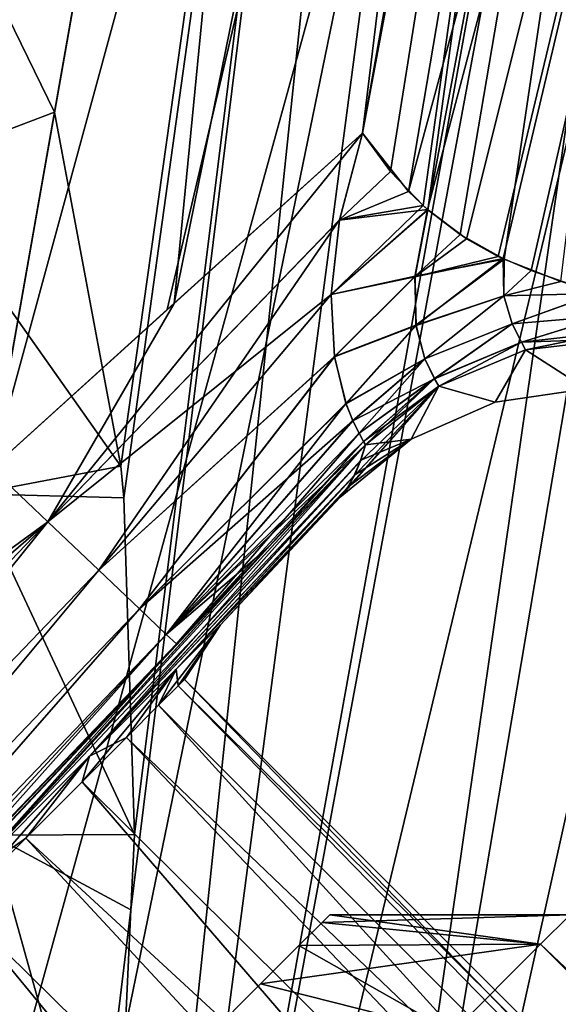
# Model space of a CAD drawing. Header units: metres. Extents: x -42 to 201, y -88 to 88.
# Tile 132 of 256: x 53.8 to 56.97, y -24.92 to -19.13. Entities that reach past the tile are written whole.
import ezdxf

# ---------------------------------------------------------------- set-up
doc = ezdxf.new("R2010")
doc.units = ezdxf.units.M
doc.layers.add('solid_500770', color=7, linetype='CONTINUOUS')
doc.layers.add('solid_500770_02', color=7, linetype='CONTINUOUS')

msp = doc.modelspace()

# ---------------------------------------------------------------- linework, layer by layer
at = {"layer": 'solid_500770'}
msp.add_3dface([(51.630558, -33.130558, -12.95), (56.319099, -39.962646, -12.860991), (18.5, 0, -12.95)], dxfattribs=at)
at = {"layer": 'solid_500770_02'}
for points in [[(18.29727, -1.455251, -12.896823), (18.5, 0, -12.95), (56.319099, -39.962646, -12.860991)], [(47.511593, -8.161457, 10.05), (57.427971, -0.25179, 10.05), (53.633789, -21.76967, 10.05)], [(53.024277, -17.665834, 12.95), (54.003281, -19.674183, 12.95), (57.427971, -0.25179, 12.95)], [(59.402927, -0.600027, 9.847881), (53.633789, -21.76967, 10.05), (57.427971, -0.25179, 10.05)], [(54.393654, -21.755894, 12.928499), (57.427971, -0.25179, 12.95), (54.003281, -19.674183, 12.95)], [(54.453857, -24.365623, 12.888714), (54.095612, -32.04948, 12.754821), (57.427971, -0.25179, 12.95)], [(59.765217, -0.663908, 12.730669), (57.427971, -0.25179, 12.95), (54.095612, -32.04948, 12.754821)], [(54.393654, -21.755894, 12.928499), (54.412785, -21.942556, 12.92544), (57.427971, -0.25179, 12.95)], [(54.412785, -21.942556, 12.92544), (54.474346, -23.923769, 12.89411), (57.427971, -0.25179, 12.95)], [(54.474346, -23.923769, 12.89411), (54.453857, -24.365623, 12.888714), (57.427971, -0.25179, 12.95)], [(54.667732, -20.834969, 10.013485), (53.633789, -21.76967, 10.05), (59.402927, -0.600027, 9.847881)], [(55.815212, -19.796661, 9.886457), (54.667732, -20.834969, 10.013485), (59.402927, -0.600027, 9.847881)], [(56.087051, -20.140804, 9.821008), (55.815212, -19.796661, 9.886457), (59.402927, -0.600027, 9.847881)], [(56.087051, -20.140804, 9.821008), (59.402927, -0.600027, 9.847881), (61.298447, -0.934259, 9.249657)], [(59.765217, -0.663908, 12.730669), (54.095612, -32.04948, 12.754821), (55.318867, -31.517805, 12.508601)], [(59.765217, -0.663908, 12.730669), (55.318867, -31.517805, 12.508601), (56.459805, -31.017147, 12.183602)], [(62.023289, -1.062068, 12.080108), (59.765217, -0.663908, 12.730669), (56.459805, -31.017147, 12.183602)], [(56.198418, -20.247034, 9.792302), (56.087051, -20.140804, 9.821008), (61.298447, -0.934259, 9.249657)], [(56.428299, -20.418886, 9.72958), (56.198418, -20.247034, 9.792302), (61.298447, -0.934259, 9.249657)], [(56.614632, -20.522221, 9.675219), (56.428299, -20.418886, 9.72958), (61.298447, -0.934259, 9.249657)], [(56.643051, -20.535624, 9.666648), (56.614632, -20.522221, 9.675219), (61.298447, -0.934259, 9.249657)], [(56.807705, -20.605581, 9.615369), (56.643051, -20.535624, 9.666648), (61.298447, -0.934259, 9.249657)], [(57.194603, -20.740639, 9.48297), (56.807705, -20.605581, 9.615369), (61.298447, -0.934259, 9.249657)], [(62.023289, -1.062068, 12.080108), (56.459805, -31.017147, 12.183602), (57.578453, -30.527634, 11.767865)], [(18.103203, -2.822098, -12.748406), (18.29727, -1.455251, -12.896823), (56.319099, -39.962646, -12.860991)], [(17.922993, -4.09514, -12.521502), (18.103203, -2.822098, -12.748406), (54.587769, -41.693977, -12.32833)], [(18.103203, -2.822098, -12.748406), (56.319099, -39.962646, -12.860991), (54.587769, -41.693977, -12.32833)], [(17.757797, -5.273574, -12.231423), (17.922993, -4.09514, -12.521502), (54.587769, -41.693977, -12.32833)], [(17.757797, -5.273574, -12.231423), (54.587769, -41.693977, -12.32833), (52.961388, -43.320358, -11.334099)], [(58.549824, -7.710347, -9.759233), (56.200199, -20.248842, -9.791824), (56.389652, -20.393984, -9.740448)], [(58.549824, -7.710347, -9.759233), (57.857277, -8.252822, -9.885273), (56.200199, -20.248842, -9.791824)], [(58.549824, -7.710347, -9.759233), (56.389652, -20.393984, -9.740448), (56.650223, -20.538795, -9.66448)], [(58.549824, -7.710347, -9.759233), (56.650223, -20.538795, -9.66448), (56.983086, -20.669453, -9.557552)], [(57.857277, -8.252822, -9.885273), (55.815296, -19.796558, -9.886446), (55.980324, -20.022158, -9.847472)], [(57.857277, -8.252822, -9.885273), (57.168736, -8.697855, -9.97673), (55.815296, -19.796558, -9.886446)], [(57.857277, -8.252822, -9.885273), (55.980324, -20.022158, -9.847472), (56.172298, -20.223774, -9.799128)], [(57.857277, -8.252822, -9.885273), (56.172298, -20.223774, -9.799128), (56.200199, -20.248842, -9.791824)], [(57.168736, -8.697855, -9.97673), (55.82732, -9.329532, -10.05), (54.707237, -20.799246, -10.010636)], [(57.168736, -8.697855, -9.97673), (54.707237, -20.799246, -10.010636), (55.815296, -19.796558, -9.886446)], [(55.82732, -9.329532, -10.05), (40.982006, -17.548916, -10.05), (38.498566, -19.998566, -10.05)], [(53.633789, -21.76967, -10.05), (55.82732, -9.329532, -10.05), (38.498566, -19.998566, -10.05)], [(54.707237, -20.799246, -10.010636), (55.82732, -9.329532, -10.05), (53.633789, -21.76967, -10.05)], [(56.461094, -31.016037, -12.183213), (59.718903, -15.287621, -12.000587), (60.110886, -15.018565, -11.857325)], [(57.578037, -30.528591, -11.767977), (56.461094, -31.016037, -12.183213), (60.110886, -15.018565, -11.857325)], [(56.461094, -31.016037, -12.183213), (58.781555, -15.864758, -12.30232), (59.718903, -15.287621, -12.000587)], [(55.2957, -31.527388, -12.51425), (57.859833, -16.338915, -12.543597), (58.781555, -15.864758, -12.30232)], [(56.461094, -31.016037, -12.183213), (55.2957, -31.527388, -12.51425), (58.781555, -15.864758, -12.30232)], [(54.096241, -32.050663, -12.754676), (56.953423, -16.719326, -12.727128), (57.859833, -16.338915, -12.543597)], [(55.2957, -31.527388, -12.51425), (54.096241, -32.050663, -12.754676), (57.859833, -16.338915, -12.543597)], [(54.096241, -32.050663, -12.754676), (56.073811, -17.022104, -12.853431), (56.953423, -16.719326, -12.727128)], [(56.073811, -17.022104, -12.853431), (51.630558, -33.130558, -12.95), (54.406155, -17.389357, -12.95)], [(52.872334, -32.583755, -12.900784), (51.630558, -33.130558, -12.95), (56.073811, -17.022104, -12.853431)], [(54.096241, -32.050663, -12.754676), (52.872334, -32.583755, -12.900784), (56.073811, -17.022104, -12.853431)], [(51.391312, -17.372055, -12.95), (54.406155, -17.389357, -12.95), (51.630558, -33.130558, -12.95)], [(53.151104, -19.997654, 13.067306), (54.003281, -19.674183, 12.95), (53.024277, -17.665834, 12.95)], [(53.151104, -19.997654, 13.067306), (54.393654, -21.755894, 12.928499), (54.003281, -19.674183, 12.95)], [(55.815212, -19.796661, 9.886457), (53.633789, -21.76967, 10.05), (54.667732, -20.834969, 10.013485)], [(53.965076, -22.084234, 9.978741), (53.633789, -21.76967, 10.05), (55.815212, -19.796661, 9.886457)], [(53.965076, -22.084234, -9.978741), (55.815296, -19.796558, -9.886446), (54.707237, -20.799246, -10.010636)], [(55.681664, -20.307961, -9.867283), (55.815296, -19.796558, -9.886446), (53.965076, -22.084234, -9.978741)], [(53.965076, -22.084234, 9.978741), (55.815212, -19.796661, 9.886457), (55.6814, -20.308956, 9.867188)], [(55.6814, -20.308956, 9.867188), (55.815212, -19.796661, 9.886457), (56.087051, -20.140804, 9.821008)], [(55.681664, -20.307961, -9.867283), (55.980324, -20.022158, -9.847472), (55.815296, -19.796558, -9.886446)], [(53.537483, -21.920195, 13.084527), (54.393654, -21.755894, 12.928499), (53.151104, -19.997654, 13.067306)], [(55.681664, -20.307961, -9.867283), (56.172298, -20.223774, -9.799128), (55.980324, -20.022158, -9.847472)], [(55.6814, -20.308956, 9.867188), (56.087051, -20.140804, 9.821008), (56.198418, -20.247034, 9.792302)], [(55.6814, -20.308956, 9.867188), (56.198418, -20.247034, 9.792302), (55.631767, -20.746744, 9.775121)], [(56.124756, -20.641743, 9.651034), (55.631767, -20.746744, 9.775121), (56.198418, -20.247034, 9.792302)], [(55.632111, -20.746078, -9.775186), (56.200199, -20.248842, -9.791824), (56.172298, -20.223774, -9.799128)], [(55.632111, -20.746078, -9.775186), (56.172298, -20.223774, -9.799128), (55.681664, -20.307961, -9.867283)], [(56.124962, -20.637917, -9.652979), (56.200199, -20.248842, -9.791824), (55.632111, -20.746078, -9.775186)], [(56.124756, -20.641743, 9.651034), (56.198418, -20.247034, 9.792302), (56.428299, -20.418886, 9.72958)], [(56.124962, -20.637917, -9.652979), (56.389652, -20.393984, -9.740448), (56.200199, -20.248842, -9.791824)], [(55.681664, -20.307961, -9.867283), (53.965076, -22.084234, -9.978741), (54.264889, -22.368912, -9.771731)], [(53.965076, -22.084234, 9.978741), (55.6814, -20.308956, 9.867188), (55.631767, -20.746744, 9.775121)], [(55.632111, -20.746078, -9.775186), (55.681664, -20.307961, -9.867283), (54.264889, -22.368912, -9.771731)], [(56.124756, -20.641743, 9.651034), (56.428299, -20.418886, 9.72958), (56.614632, -20.522221, 9.675219)], [(56.124962, -20.637917, -9.652979), (56.650223, -20.538795, -9.66448), (56.389652, -20.393984, -9.740448)], [(56.124756, -20.641743, 9.651034), (56.614632, -20.522221, 9.675219), (56.643051, -20.535624, 9.666648)], [(56.124756, -20.641743, 9.651034), (56.643051, -20.535624, 9.666648), (56.130978, -20.929552, 9.447318)], [(56.124962, -20.637917, -9.652979), (56.130497, -20.927547, -9.449363), (56.650223, -20.538795, -9.66448)], [(56.130497, -20.927547, -9.449363), (56.646759, -20.754671, -9.459488), (56.650223, -20.538795, -9.66448)], [(56.646889, -20.754517, 9.45965), (56.130978, -20.929552, 9.447318), (56.643051, -20.535624, 9.666648)], [(56.646889, -20.754517, 9.45965), (56.643051, -20.535624, 9.666648), (56.807705, -20.605581, 9.615369)], [(56.646759, -20.754671, -9.459488), (56.983086, -20.669453, -9.557552), (56.650223, -20.538795, -9.66448)], [(56.646889, -20.754517, 9.45965), (56.807705, -20.605581, 9.615369), (57.194603, -20.740639, 9.48297)], [(56.124756, -20.641743, 9.651034), (55.651577, -21.112543, 9.597916), (55.631767, -20.746744, 9.775121)], [(56.124962, -20.637917, -9.652979), (55.632111, -20.746078, -9.775186), (55.651402, -21.111729, -9.598518)], [(56.124962, -20.637917, -9.652979), (55.651402, -21.111729, -9.598518), (56.130497, -20.927547, -9.449363)], [(56.124756, -20.641743, 9.651034), (56.130978, -20.929552, 9.447318), (55.651577, -21.112543, 9.597916)], [(56.646759, -20.754671, -9.459488), (57.191841, -20.740076, -9.483958), (56.983086, -20.669453, -9.557552)], [(54.264889, -22.36891, 9.771731), (53.965076, -22.084234, 9.978741), (55.631767, -20.746744, 9.775121)], [(55.651402, -21.111729, -9.598518), (55.632111, -20.746078, -9.775186), (54.264889, -22.368912, -9.771731)], [(54.264889, -22.36891, 9.771731), (55.631767, -20.746744, 9.775121), (55.651577, -21.112543, 9.597916)], [(56.130497, -20.927547, -9.449363), (56.183201, -21.12495, -9.182784), (56.646759, -20.754671, -9.459488)], [(56.646889, -20.754517, 9.45965), (56.183697, -21.125761, 9.181066), (56.130978, -20.929552, 9.447318)], [(56.183201, -21.12495, -9.182784), (56.696358, -20.919542, -9.191965), (56.646759, -20.754671, -9.459488)], [(56.646889, -20.754517, 9.45965), (56.696468, -20.919458, 9.192072), (56.183697, -21.125761, 9.181066)], [(56.646759, -20.754671, -9.459488), (56.696358, -20.919542, -9.191965), (57.191841, -20.740076, -9.483958)], [(56.646889, -20.754517, 9.45965), (57.194603, -20.740639, 9.48297), (56.696468, -20.919458, 9.192072)], [(56.696358, -20.919542, -9.191965), (57.252373, -20.871494, -9.203011), (57.191841, -20.740076, -9.483958)], [(57.253216, -20.87291, 9.19914), (56.696468, -20.919458, 9.192072), (57.194603, -20.740639, 9.48297)], [(53.965076, -22.084234, -9.978741), (54.707237, -20.799246, -10.010636), (53.633789, -21.76967, -10.05)], [(56.696358, -20.919542, -9.191965), (56.750534, -21.026691, -8.866042), (57.252373, -20.871494, -9.203011)], [(57.253216, -20.87291, 9.19914), (56.750648, -21.026648, 8.866099), (56.696468, -20.919458, 9.192072)], [(56.750534, -21.026691, -8.866042), (57.304192, -20.963888, -8.864812), (57.252373, -20.871494, -9.203011)], [(57.253216, -20.87291, 9.19914), (57.304535, -20.96431, 8.862598), (56.750648, -21.026648, 8.866099)], [(56.130497, -20.927547, -9.449363), (55.651402, -21.111729, -9.598518), (55.718784, -21.387569, -9.329187)], [(56.130978, -20.929552, 9.447318), (55.71899, -21.388821, 9.3277), (55.651577, -21.112543, 9.597916)], [(56.130497, -20.927547, -9.449363), (55.718784, -21.387569, -9.329187), (56.183201, -21.12495, -9.182784)], [(56.130978, -20.929552, 9.447318), (56.183697, -21.125761, 9.181066), (55.71899, -21.388821, 9.3277)], [(56.183201, -21.12495, -9.182784), (56.238892, -21.241545, -8.864959), (56.696358, -20.919542, -9.191965)], [(56.696468, -20.919458, 9.192072), (56.239151, -21.241701, 8.863974), (56.183697, -21.125761, 9.181066)], [(56.238892, -21.241545, -8.864959), (56.750534, -21.026691, -8.866042), (56.696358, -20.919542, -9.191965)], [(56.696468, -20.919458, 9.192072), (56.750648, -21.026648, 8.866099), (56.239151, -21.241701, 8.863974)], [(56.750534, -21.026691, -8.866042), (56.775806, -21.07198, -8.501817), (57.304192, -20.963888, -8.864812)], [(57.304535, -20.96431, 8.862598), (57.326607, -21.006548, 8.493177), (56.750648, -21.026648, 8.866099)], [(56.775806, -21.07198, -8.501817), (57.326534, -21.006464, -8.493182), (57.304192, -20.963888, -8.864812)], [(56.238892, -21.241545, -8.864959), (56.264351, -21.286114, -8.516306), (56.750534, -21.026691, -8.866042)], [(56.750648, -21.026648, 8.866099), (56.264462, -21.286049, 8.516294), (56.239151, -21.241701, 8.863974)], [(56.264351, -21.286114, -8.516306), (56.775806, -21.07198, -8.501817), (56.750534, -21.026691, -8.866042)], [(56.750648, -21.026648, 8.866099), (56.775917, -21.071993, 8.501808), (56.264462, -21.286049, 8.516294)], [(57.326607, -21.006548, 8.493177), (56.775917, -21.071993, 8.501808), (56.750648, -21.026648, 8.866099)], [(56.775806, -21.07198, -8.501817), (57.131832, -21.302359, 0.000019), (57.326534, -21.006464, -8.493182)], [(57.131832, -21.302359, 0.000019), (56.775917, -21.071993, 8.501808), (57.326607, -21.006548, 8.493177)], [(56.264351, -21.286114, -8.516306), (56.59708, -21.379644, -0.000009), (56.775806, -21.07198, -8.501817)], [(56.59708, -21.379644, -0.000009), (56.264462, -21.286049, 8.516294), (56.775917, -21.071993, 8.501808)], [(56.775806, -21.07198, -8.501817), (56.59708, -21.379644, -0.000009), (57.131832, -21.302359, 0.000019)], [(57.131832, -21.302359, 0.000019), (56.59708, -21.379644, -0.000009), (56.775917, -21.071993, 8.501808)], [(55.651402, -21.111729, -9.598518), (54.264889, -22.368912, -9.771731), (54.504738, -22.596651, -9.448642)], [(54.504734, -22.596649, 9.448642), (54.264889, -22.36891, 9.771731), (55.651577, -21.112543, 9.597916)], [(54.504734, -22.596649, 9.448642), (55.651577, -21.112543, 9.597916), (55.71899, -21.388821, 9.3277)], [(55.718784, -21.387569, -9.329187), (55.651402, -21.111729, -9.598518), (54.504738, -22.596651, -9.448642)], [(56.183201, -21.12495, -9.182784), (55.718784, -21.387569, -9.329187), (55.758514, -21.488228, -9.160501)], [(56.183697, -21.125761, 9.181066), (55.759109, -21.488775, 9.158831), (55.71899, -21.388821, 9.3277)], [(56.183201, -21.12495, -9.182784), (55.758514, -21.488228, -9.160501), (55.795479, -21.562061, -8.970816)], [(56.183697, -21.125761, 9.181066), (56.239151, -21.241701, 8.863974), (55.759109, -21.488775, 9.158831)], [(56.183201, -21.12495, -9.182784), (55.795479, -21.562061, -8.970816), (56.238892, -21.241545, -8.864959)], [(56.239151, -21.241701, 8.863974), (55.795677, -21.562784, 8.96887), (55.759109, -21.488775, 9.158831)], [(56.238892, -21.241545, -8.864959), (55.795479, -21.562061, -8.970816), (55.821743, -21.610723, -8.761315)], [(56.239151, -21.241701, 8.863974), (55.821392, -21.611452, 8.759917), (55.795677, -21.562784, 8.96887)], [(56.239151, -21.241701, 8.863974), (56.264462, -21.286049, 8.516294), (55.821392, -21.611452, 8.759917)], [(56.238892, -21.241545, -8.864959), (55.821743, -21.610723, -8.761315), (55.833714, -21.630039, -8.535413)], [(56.238892, -21.241545, -8.864959), (55.833714, -21.630039, -8.535413), (56.264351, -21.286114, -8.516306)], [(56.264462, -21.286049, 8.516294), (55.68409, -21.938963), (55.726604, -21.884995, 1.891962)], [(56.102493, -21.597151, -0.00005), (55.68409, -21.938963), (56.264462, -21.286049, 8.516294)], [(56.264462, -21.286049, 8.516294), (55.726604, -21.884995, 1.891962), (55.765999, -21.81591, 3.938393)], [(56.264462, -21.286049, 8.516294), (55.765999, -21.81591, 3.938393), (55.802769, -21.728848, 6.187071)], [(56.264462, -21.286049, 8.516294), (55.802769, -21.728848, 6.187071), (55.833717, -21.630039, 8.535405)], [(56.264462, -21.286049, 8.516294), (55.833717, -21.630039, 8.535405), (55.821392, -21.611452, 8.759917)], [(56.264351, -21.286114, -8.516306), (55.833714, -21.630039, -8.535413), (56.102493, -21.597151, -0.00005)], [(56.59708, -21.379644, -0.000009), (56.102493, -21.597151, -0.00005), (56.264462, -21.286049, 8.516294)], [(56.264351, -21.286114, -8.516306), (56.102493, -21.597151, -0.00005), (56.59708, -21.379644, -0.000009)], [(54.504734, -22.596649, 9.448642), (55.71899, -21.388821, 9.3277), (55.759109, -21.488775, 9.158831)], [(55.718784, -21.387569, -9.329187), (54.504738, -22.596651, -9.448642), (54.661835, -22.745819, -9.040168)], [(55.758514, -21.488228, -9.160501), (55.718784, -21.387569, -9.329187), (54.661835, -22.745819, -9.040168)], [(54.661831, -22.745815, 9.040168), (54.504734, -22.596649, 9.448642), (55.759109, -21.488775, 9.158831)], [(54.661831, -22.745815, 9.040168), (55.759109, -21.488775, 9.158831), (55.795677, -21.562784, 8.96887)], [(55.795479, -21.562061, -8.970816), (55.758514, -21.488228, -9.160501), (54.661835, -22.745819, -9.040168)], [(54.661831, -22.745815, 9.040168), (55.795677, -21.562784, 8.96887), (55.821392, -21.611452, 8.759917)], [(55.795479, -21.562061, -8.970816), (54.661835, -22.745819, -9.040168), (54.721252, -22.802235, -8.585122)], [(55.821743, -21.610723, -8.761315), (55.795479, -21.562061, -8.970816), (54.721252, -22.802235, -8.585122)], [(56.102493, -21.597151, -0.00005), (55.729755, -21.880373, -2.029122), (55.68409, -21.938963)], [(56.102493, -21.597151, -0.00005), (55.770103, -21.807346, -4.173744), (55.729755, -21.880373, -2.029122)], [(56.102493, -21.597151, -0.00005), (55.805386, -21.721127, -6.382851), (55.770103, -21.807346, -4.173744)], [(56.102493, -21.597151, -0.00005), (55.833714, -21.630039, -8.535413), (55.805386, -21.721127, -6.382851)], [(53.467979, -24.203585, 6.169106), (55.833717, -21.630039, 8.535405), (55.802769, -21.728848, 6.187071)], [(53.467979, -24.203585, 6.169106), (55.2603, -22.234411, 8.57265), (55.833717, -21.630039, 8.535405)], [(55.833714, -21.630039, -8.535413), (53.467979, -24.203583, -6.169103), (54.209938, -23.461624, -4.58076)], [(55.833714, -21.630039, -8.535413), (55.271709, -22.222385, -8.572178), (53.467979, -24.203583, -6.169103)], [(55.805386, -21.721127, -6.382851), (55.833714, -21.630039, -8.535413), (54.209938, -23.461624, -4.58076)], [(54.661831, -22.745815, 9.040168), (55.821392, -21.611452, 8.759917), (55.833717, -21.630039, 8.535405)], [(54.661831, -22.745815, 9.040168), (55.833717, -21.630039, 8.535405), (55.2603, -22.234411, 8.57265)], [(55.821743, -21.610723, -8.761315), (54.721252, -22.802235, -8.585122), (55.271709, -22.222385, -8.572178)], [(55.821743, -21.610723, -8.761315), (55.271709, -22.222385, -8.572178), (55.833714, -21.630039, -8.535413)], [(55.770103, -21.807346, -4.173744), (55.805386, -21.721127, -6.382851), (54.209938, -23.461624, -4.58076)], [(53.965076, -22.084234, -9.978741), (53.633789, -21.76967, -10.05), (50.659374, -25.535221, -9.979443)], [(53.965076, -22.084234, 9.978741), (51.903606, -23.585293, 10.05), (53.633789, -21.76967, 10.05)], [(54.209942, -23.461624, 4.580757), (53.467979, -24.203585, 6.169106), (55.802769, -21.728848, 6.187071)], [(53.537483, -21.920195, 13.084527), (54.412785, -21.942556, 12.92544), (54.393654, -21.755894, 12.928499)], [(54.209942, -23.461624, 4.580757), (55.802769, -21.728848, 6.187071), (55.765999, -21.81591, 3.938393)], [(55.770103, -21.807346, -4.173744), (54.209938, -23.461624, -4.58076), (54.720711, -22.950851, -2.819462)], [(54.720715, -22.950851, 2.819456), (54.209942, -23.461624, 4.580757), (55.765999, -21.81591, 3.938393)], [(55.729755, -21.880373, -2.029122), (55.770103, -21.807346, -4.173744), (54.720711, -22.950851, -2.819462)], [(54.720715, -22.950851, 2.819456), (55.765999, -21.81591, 3.938393), (55.726604, -21.884995, 1.891962)], [(55.729755, -21.880373, -2.029122), (54.720711, -22.950851, -2.819462), (54.981003, -22.690561, -0.95175)], [(54.981003, -22.690561, 0.951752), (54.720715, -22.950851, 2.819456), (55.726604, -21.884995, 1.891962)], [(55.729755, -21.880373, -2.029122), (54.981003, -22.690561, -0.95175), (55.68409, -21.938963)], [(54.981003, -22.690561, 0.951752), (55.726604, -21.884995, 1.891962), (55.68409, -21.938963)], [(53.537483, -21.920195, 13.084527), (54.474346, -23.923769, 12.89411), (54.412785, -21.942556, 12.92544)], [(53.537483, -21.920195, 13.084527), (53.636177, -23.927969, 13.073808), (54.474346, -23.923769, 12.89411)], [(54.981003, -22.690561, -0.95175), (54.981003, -22.690561, 0.951752), (55.68409, -21.938963)], [(53.965076, -22.084234, 9.978741), (50.332458, -25.219078, 10.05), (51.903606, -23.585293, 10.05)], [(50.659378, -25.535223, 9.979397), (50.332458, -25.219078, 10.05), (53.965076, -22.084234, 9.978741)], [(53.965076, -22.084234, -9.978741), (50.659374, -25.535221, -9.979443), (50.955517, -25.821602, -9.774267)], [(50.955524, -25.821606, 9.774234), (50.659378, -25.535223, 9.979397), (53.965076, -22.084234, 9.978741)], [(54.264889, -22.368912, -9.771731), (53.965076, -22.084234, -9.978741), (50.955517, -25.821602, -9.774267)], [(50.955524, -25.821606, 9.774234), (53.965076, -22.084234, 9.978741), (54.264889, -22.36891, 9.771731)], [(52.522858, -25.148708, 7.52454), (54.721252, -22.802235, 8.585122), (55.2603, -22.234411, 8.57265)], [(53.467979, -24.203585, 6.169106), (52.522858, -25.148708, 7.52454), (55.2603, -22.234411, 8.57265)], [(55.271709, -22.222385, -8.572178), (54.721252, -22.802235, -8.585122), (53.467979, -24.203583, -6.169103)], [(54.661831, -22.745815, 9.040168), (55.2603, -22.234411, 8.57265), (54.721252, -22.802235, 8.585122)], [(54.264889, -22.368912, -9.771731), (50.955517, -25.821602, -9.774267), (51.193001, -26.051262, -9.453846)], [(51.193016, -26.05127, 9.453825), (50.955524, -25.821606, 9.774234), (54.264889, -22.36891, 9.771731)], [(54.504738, -22.596651, -9.448642), (54.264889, -22.368912, -9.771731), (51.193001, -26.051262, -9.453846)], [(51.193016, -26.05127, 9.453825), (54.264889, -22.36891, 9.771731), (54.504734, -22.596649, 9.448642)], [(54.504738, -22.596651, -9.448642), (51.193001, -26.051262, -9.453846), (51.34948, -26.202581, -9.048343)], [(51.349495, -26.202593, 9.048333), (51.193016, -26.05127, 9.453825), (54.504734, -22.596649, 9.448642)], [(54.661835, -22.745819, -9.040168), (54.504738, -22.596651, -9.448642), (51.34948, -26.202581, -9.048343)], [(51.349495, -26.202593, 9.048333), (54.504734, -22.596649, 9.448642), (54.661831, -22.745815, 9.040168)], [(54.616398, -23.163042, 1.998977), (54.720715, -22.950851, 2.819456), (54.981003, -22.690561, 0.951752)], [(54.730625, -23.048817, 1.005285), (54.616398, -23.163042, 1.998977), (54.981003, -22.690561, 0.951752)], [(54.730625, -23.048815, -1.005263), (54.981003, -22.690561, -0.95175), (54.720711, -22.950851, -2.819462)], [(54.768848, -23.010595), (54.730625, -23.048817, 1.005285), (54.981003, -22.690561, 0.951752)], [(54.730625, -23.048815, -1.005263), (54.768848, -23.010595), (54.981003, -22.690561, -0.95175)], [(54.768848, -23.010595), (54.981003, -22.690561, 0.951752), (54.981003, -22.690561, -0.95175)], [(54.661835, -22.745819, -9.040168), (51.34948, -26.202581, -9.048343), (51.410236, -26.26133, -8.595928)], [(51.349495, -26.202593, 9.048333), (54.661831, -22.745815, 9.040168), (51.410236, -26.26133, 8.595928)], [(54.661831, -22.745815, 9.040168), (54.721252, -22.802235, 8.585122), (51.410236, -26.26133, 8.595928)], [(54.661835, -22.745819, -9.040168), (51.410236, -26.26133, -8.595928), (52.974663, -24.634821, -8.590395)], [(54.661835, -22.745819, -9.040168), (52.974663, -24.634821, -8.590395), (54.721252, -22.802235, -8.585122)], [(51.410236, -26.26133, 8.595928), (54.721252, -22.802235, 8.585122), (52.986286, -24.622663, 8.590742)], [(52.522858, -25.148708, 7.52454), (52.986286, -24.622663, 8.590742), (54.721252, -22.802235, 8.585122)], [(54.721252, -22.802235, -8.585122), (52.522858, -25.148706, -7.524539), (53.467979, -24.203583, -6.169103)], [(54.721252, -22.802235, -8.585122), (52.974663, -24.634821, -8.590395), (52.522858, -25.148706, -7.524539)], [(54.166065, -23.613375, 3.906013), (54.209942, -23.461624, 4.580757), (54.720715, -22.950851, 2.819456)], [(54.427486, -23.351955, 2.969617), (54.166065, -23.613375, 3.906013), (54.720715, -22.950851, 2.819456)], [(54.427502, -23.35194, -2.969557), (54.720711, -22.950851, -2.819462), (54.209938, -23.461624, -4.58076)], [(54.616398, -23.163042, 1.998977), (54.427486, -23.351955, 2.969617), (54.720715, -22.950851, 2.819456)], [(54.427502, -23.35194, -2.969557), (54.616405, -23.163036, -1.998935), (54.720711, -22.950851, -2.819462)], [(54.616405, -23.163036, -1.998935), (54.730625, -23.048815, -1.005263), (54.720711, -22.950851, -2.819462)], [(63.520649, -32.053989, 1.954371), (54.616398, -23.163042, 1.998977), (54.730625, -23.048817, 1.005285)], [(63.520649, -32.053989, -1.954371), (54.730625, -23.048815, -1.005263), (54.616405, -23.163036, -1.998935)], [(63.520649, -32.053989, 1.954371), (54.730625, -23.048817, 1.005285), (54.768848, -23.010595)], [(63.666447, -31.908194), (54.768848, -23.010595), (54.730625, -23.048815, -1.005263)], [(63.520649, -32.053989, -1.954371), (63.666447, -31.908194), (54.730625, -23.048815, -1.005263)], [(63.520649, -32.053989, 1.954371), (54.768848, -23.010595), (63.666447, -31.908194)], [(63.092327, -32.482311, 3.814009), (54.427486, -23.351955, 2.969617), (54.616398, -23.163042, 1.998977)], [(63.520649, -32.053989, -1.954371), (54.616405, -23.163036, -1.998935), (54.427502, -23.35194, -2.969557)], [(63.092327, -32.482311, 3.814009), (54.616398, -23.163042, 1.998977), (63.520649, -32.053989, 1.954371)], [(63.092327, -32.482311, 3.814009), (54.166065, -23.613375, 3.906013), (54.427486, -23.351955, 2.969617)], [(54.166092, -23.61335, -3.905936), (54.427502, -23.35194, -2.969557), (54.209938, -23.461624, -4.58076)], [(63.092327, -32.482311, -3.814009), (54.427502, -23.35194, -2.969557), (54.166092, -23.61335, -3.905936)], [(63.092327, -32.482311, -3.814009), (63.520649, -32.053989, -1.954371), (54.427502, -23.35194, -2.969557)], [(53.43856, -24.340879, 5.633399), (53.467979, -24.203585, 6.169106), (54.209942, -23.461624, 4.580757)], [(53.835152, -23.944288, 4.797367), (53.43856, -24.340879, 5.633399), (54.209942, -23.461624, 4.580757)], [(53.835194, -23.94425, -4.797276), (54.209938, -23.461624, -4.58076), (53.467979, -24.203583, -6.169103)], [(54.166065, -23.613375, 3.906013), (53.835152, -23.944288, 4.797367), (54.209942, -23.461624, 4.580757)], [(53.835194, -23.94425, -4.797276), (54.166092, -23.61335, -3.905936), (54.209938, -23.461624, -4.58076)], [(62.400417, -33.174221, 5.508835), (53.835152, -23.944288, 4.797367), (54.166065, -23.613375, 3.906013)], [(63.092327, -32.482311, -3.814009), (54.166092, -23.61335, -3.905936), (53.835194, -23.94425, -4.797276)], [(62.400417, -33.174221, 5.508835), (54.166065, -23.613375, 3.906013), (63.092327, -32.482311, 3.814009)], [(53.636177, -23.927969, 13.073808), (53.434715, -25.949219, 13.066025), (54.243977, -26.104809, 12.879052)], [(62.400417, -33.174221, 5.508835), (53.43856, -24.340879, 5.633399), (53.835152, -23.944288, 4.797367)], [(53.438618, -24.340826, -5.633297), (53.835194, -23.94425, -4.797276), (53.467979, -24.203583, -6.169103)], [(62.400417, -33.174221, -5.508835), (53.835194, -23.94425, -4.797276), (53.438618, -24.340826, -5.633297)], [(53.636177, -23.927969, 13.073808), (54.453857, -24.365623, 12.888714), (54.474346, -23.923769, 12.89411)], [(53.636177, -23.927969, 13.073808), (54.243977, -26.104809, 12.879052), (54.453857, -24.365623, 12.888714)], [(62.400417, -33.174221, -5.508835), (63.092327, -32.482311, -3.814009), (53.835194, -23.94425, -4.797276)], [(61.474289, -34.100349, 6.964864), (52.980865, -24.798574, 6.40447), (53.43856, -24.340879, 5.633399)], [(62.400417, -33.174221, -5.508835), (53.438618, -24.340826, -5.633297), (52.980938, -24.798502, -6.404361)], [(61.474289, -34.100349, 6.964864), (53.43856, -24.340879, 5.633399), (62.400417, -33.174221, 5.508835)], [(54.453857, -24.365623, 12.888714), (54.243977, -26.104809, 12.879052), (54.095612, -32.04948, 12.754821)], [(55.441841, -24.576448, 2.131966), (55.577972, -24.440315, -1.071237), (55.441792, -24.5765, -2.132243)], [(56.86377, -24.568754, -2.201986), (55.441792, -24.5765, -2.132243), (55.577972, -24.440315, -1.071237)], [(55.441841, -24.576448, 2.131966), (55.577988, -24.4403, 1.071106), (55.577972, -24.440315, -1.071237)], [(56.863831, -24.568689, 2.201604), (55.577988, -24.4403, 1.071106), (55.441841, -24.576448, 2.131966)], [(55.577988, -24.4403, 1.071106), (55.623108, -24.395184), (55.577972, -24.440315, -1.071237)], [(56.86377, -24.568754, -2.201986), (55.577972, -24.440315, -1.071237), (55.623108, -24.395184)], [(57.037319, -24.395184), (55.623108, -24.395184), (55.577988, -24.4403, 1.071106)], [(56.863831, -24.568689, 2.201604), (57.037319, -24.395184), (55.577988, -24.4403, 1.071106)], [(56.86377, -24.568754, -2.201986), (55.623108, -24.395184), (57.037319, -24.395184)], [(56.86377, -24.568754, -2.201986), (57.037319, -24.395184), (63.153282, -30.865721, -2.225209)], [(56.863831, -24.568689, 2.201604), (63.33057, -30.688435), (57.037319, -24.395184)], [(55.215611, -24.802677, 3.168231), (55.441792, -24.5765, -2.132243), (55.215511, -24.80278, -3.168617)], [(56.344597, -25.08791, -4.316649), (55.215511, -24.80278, -3.168617), (55.441792, -24.5765, -2.132243)], [(56.863831, -24.568689, 2.201604), (55.441841, -24.576448, 2.131966), (55.215611, -24.802677, 3.168231)], [(56.863831, -24.568689, 2.201604), (55.215611, -24.802677, 3.168231), (56.344784, -25.087721, 4.316092)], [(55.215611, -24.802677, 3.168231), (55.441841, -24.576448, 2.131966), (55.441792, -24.5765, -2.132243)], [(56.344597, -25.08791, -4.316649), (55.441792, -24.5765, -2.132243), (56.86377, -24.568754, -2.201986)], [(56.344597, -25.08791, -4.316649), (56.86377, -24.568754, -2.201986), (63.153282, -30.865721, -2.225209)], [(56.863831, -24.568689, 2.201604), (56.344784, -25.087721, 4.316092), (63.153282, -30.865721, 2.225209)], [(56.863831, -24.568689, 2.201604), (63.153282, -30.865721, 2.225209), (63.33057, -30.688435)], [(61.474289, -34.100349, 6.964864), (52.467346, -25.312096, 7.101686), (52.980865, -24.798574, 6.40447)], [(61.474289, -34.100349, -6.964864), (52.980938, -24.798502, -6.404361), (52.467438, -25.312004, -7.101575)], [(61.474289, -34.100349, -6.964864), (62.400417, -33.174221, -5.508835), (52.980938, -24.798502, -6.404361)], [(54.90152, -25.116768, 4.162535), (55.215511, -24.80278, -3.168617), (54.901367, -25.116924, -4.162955)], [(56.344597, -25.08791, -4.316649), (54.901367, -25.116924, -4.162955), (55.215511, -24.80278, -3.168617)], [(54.90152, -25.116768, 4.162535), (55.215611, -24.802677, 3.168231), (55.215511, -24.80278, -3.168617)], [(56.344784, -25.087721, 4.316092), (55.215611, -24.802677, 3.168231), (54.90152, -25.116768, 4.162535)]]:
    msp.add_3dface(points, dxfattribs=at)

doc.saveas('drawing.dxf')
